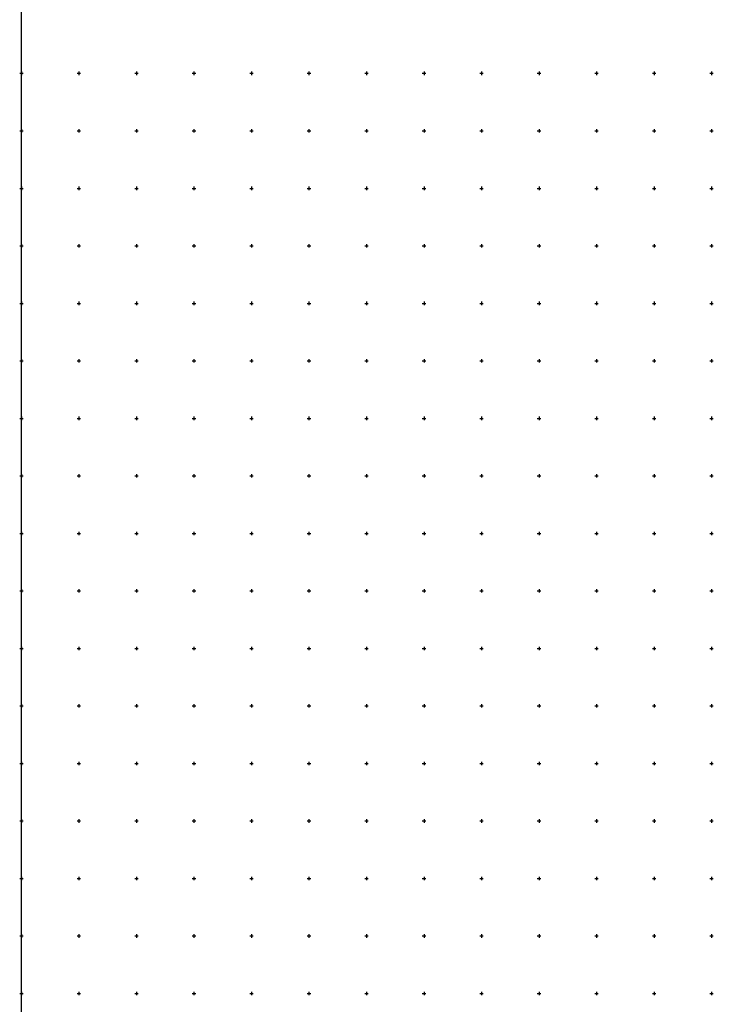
# Model space of a CAD drawing. Header units: metres. Extents: x 705573 to 711566, y 4301675 to 4311183.
# Tile 204 of 256: x 707527 to 708133, y 4309422 to 4310278. Entities that reach past the tile are written whole.
import ezdxf

# ---------------------------------------------------------------- set-up
doc = ezdxf.new("R2010")
doc.units = ezdxf.units.M
doc.header["$LTSCALE"] = 0.5
doc.layers.add('(001) Сетка', color=92, linetype='Continuous')
doc.layers.add('(002) Рамка', color=7, linetype='Continuous')

# ---------------------------------------------------------------- blocks, each defined once
blk = doc.blocks.new('Setka')
at = {"layer": '(001) Сетка'}
for p, q in [((-1.5, 0), (1.5, 0)), ((0, 1.5), (0, -1.5))]:
    blk.add_line(p, q, dxfattribs=at)

msp = doc.modelspace()

# ---------------------------------------------------------------- linework, layer by layer
at = {"layer": '(002) Рамка', "color": 0}
msp.add_lwpolyline([(707528.46, 4311181.4), (708928.46, 4311181.4), (708928.46, 4308281.4), (707528.46, 4308281.4)], close=True, dxfattribs=at)

# ---------------------------------------------------------------- block references
at = {"layer": '(001) Сетка'}
for p in [(707528.46, 4310231.4), (707578.46, 4310231.4), (707628.46, 4310231.4), (707678.46, 4310231.4), (707728.46, 4310231.4), (707778.46, 4310231.4), (707828.46, 4310231.4), (707878.46, 4310231.4), (707928.46, 4310231.4), (707978.46, 4310231.4), (708028.46, 4310231.4), (708078.46, 4310231.4), (708128.46, 4310231.4), (707528.46, 4310181.4), (707578.46, 4310181.4), (707628.46, 4310181.4), (707678.46, 4310181.4), (707728.46, 4310181.4), (707778.46, 4310181.4), (707828.46, 4310181.4), (707878.46, 4310181.4), (707928.46, 4310181.4), (707978.46, 4310181.4), (708028.46, 4310181.4), (708078.46, 4310181.4), (708128.46, 4310181.4), (707528.46, 4310131.4), (707578.46, 4310131.4), (707628.46, 4310131.4), (707678.46, 4310131.4), (707728.46, 4310131.4), (707778.46, 4310131.4), (707828.46, 4310131.4), (707878.46, 4310131.4), (707928.46, 4310131.4), (707978.46, 4310131.4), (708028.46, 4310131.4), (708078.46, 4310131.4), (708128.46, 4310131.4), (707528.46, 4310081.4), (707578.46, 4310081.4), (707628.46, 4310081.4), (707678.46, 4310081.4), (707728.46, 4310081.4), (707778.46, 4310081.4), (707828.46, 4310081.4), (707878.46, 4310081.4), (707928.46, 4310081.4), (707978.46, 4310081.4), (708028.46, 4310081.4), (708078.46, 4310081.4), (708128.46, 4310081.4), (707528.46, 4310031.4), (707578.46, 4310031.4), (707628.46, 4310031.4), (707678.46, 4310031.4), (707728.46, 4310031.4), (707778.46, 4310031.4), (707828.46, 4310031.4), (707878.46, 4310031.4), (707928.46, 4310031.4), (707978.46, 4310031.4), (708028.46, 4310031.4), (708078.46, 4310031.4), (708128.46, 4310031.4), (707528.46, 4309981.4), (707578.46, 4309981.4), (707628.46, 4309981.4), (707678.46, 4309981.4), (707728.46, 4309981.4), (707778.46, 4309981.4), (707828.46, 4309981.4), (707878.46, 4309981.4), (707928.46, 4309981.4), (707978.46, 4309981.4), (708028.46, 4309981.4), (708078.46, 4309981.4), (708128.46, 4309981.4), (707528.46, 4309931.4), (707578.46, 4309931.4), (707628.46, 4309931.4), (707678.46, 4309931.4), (707728.46, 4309931.4), (707778.46, 4309931.4), (707828.46, 4309931.4), (707878.46, 4309931.4), (707928.46, 4309931.4), (707978.46, 4309931.4), (708028.46, 4309931.4), (708078.46, 4309931.4), (708128.46, 4309931.4), (707528.46, 4309881.4), (707578.46, 4309881.4), (707628.46, 4309881.4), (707678.46, 4309881.4), (707728.46, 4309881.4), (707778.46, 4309881.4), (707828.46, 4309881.4), (707878.46, 4309881.4), (707928.46, 4309881.4), (707978.46, 4309881.4), (708028.46, 4309881.4), (708078.46, 4309881.4), (708128.46, 4309881.4), (707528.46, 4309831.4), (707578.46, 4309831.4), (707628.46, 4309831.4), (707678.46, 4309831.4), (707728.46, 4309831.4), (707778.46, 4309831.4), (707828.46, 4309831.4), (707878.46, 4309831.4), (707928.46, 4309831.4), (707978.46, 4309831.4), (708028.46, 4309831.4), (708078.46, 4309831.4), (708128.46, 4309831.4), (707528.46, 4309781.4), (707578.46, 4309781.4), (707628.46, 4309781.4), (707678.46, 4309781.4), (707728.46, 4309781.4), (707778.46, 4309781.4), (707828.46, 4309781.4), (707878.46, 4309781.4), (707928.46, 4309781.4), (707978.46, 4309781.4), (708028.46, 4309781.4), (708078.46, 4309781.4), (708128.46, 4309781.4), (707528.46, 4309731.4), (707578.46, 4309731.4), (707628.46, 4309731.4), (707678.46, 4309731.4), (707728.46, 4309731.4), (707778.46, 4309731.4), (707828.46, 4309731.4), (707878.46, 4309731.4), (707928.46, 4309731.4), (707978.46, 4309731.4), (708028.46, 4309731.4), (708078.46, 4309731.4), (708128.46, 4309731.4), (707528.46, 4309681.4), (707578.46, 4309681.4), (707628.46, 4309681.4), (707678.46, 4309681.4), (707728.46, 4309681.4), (707778.46, 4309681.4), (707828.46, 4309681.4), (707878.46, 4309681.4), (707928.46, 4309681.4), (707978.46, 4309681.4), (708028.46, 4309681.4), (708078.46, 4309681.4), (708128.46, 4309681.4), (707528.46, 4309631.4), (707578.46, 4309631.4), (707628.46, 4309631.4), (707678.46, 4309631.4), (707728.46, 4309631.4), (707778.46, 4309631.4), (707828.46, 4309631.4), (707878.46, 4309631.4), (707928.46, 4309631.4), (707978.46, 4309631.4), (708028.46, 4309631.4), (708078.46, 4309631.4), (708128.46, 4309631.4), (707528.46, 4309581.4), (707578.46, 4309581.4), (707628.46, 4309581.4), (707678.46, 4309581.4), (707728.46, 4309581.4), (707778.46, 4309581.4), (707828.46, 4309581.4), (707878.46, 4309581.4), (707928.46, 4309581.4), (707978.46, 4309581.4), (708028.46, 4309581.4), (708078.46, 4309581.4), (708128.46, 4309581.4), (707528.46, 4309531.4), (707578.46, 4309531.4), (707628.46, 4309531.4), (707678.46, 4309531.4), (707728.46, 4309531.4), (707778.46, 4309531.4), (707828.46, 4309531.4), (707878.46, 4309531.4), (707928.46, 4309531.4), (707978.46, 4309531.4), (708028.46, 4309531.4), (708078.46, 4309531.4), (708128.46, 4309531.4), (707528.46, 4309481.4), (707578.46, 4309481.4), (707628.46, 4309481.4), (707678.46, 4309481.4), (707728.46, 4309481.4), (707778.46, 4309481.4), (707828.46, 4309481.4), (707878.46, 4309481.4), (707928.46, 4309481.4), (707978.46, 4309481.4), (708028.46, 4309481.4), (708078.46, 4309481.4), (708128.46, 4309481.4), (707528.46, 4309431.4), (707578.46, 4309431.4), (707628.46, 4309431.4), (707678.46, 4309431.4), (707728.46, 4309431.4), (707778.46, 4309431.4), (707828.46, 4309431.4), (707878.46, 4309431.4), (707928.46, 4309431.4), (707978.46, 4309431.4), (708028.46, 4309431.4), (708078.46, 4309431.4), (708128.46, 4309431.4)]:
    msp.add_blockref('Setka', p, dxfattribs=at)

doc.saveas('drawing.dxf')
